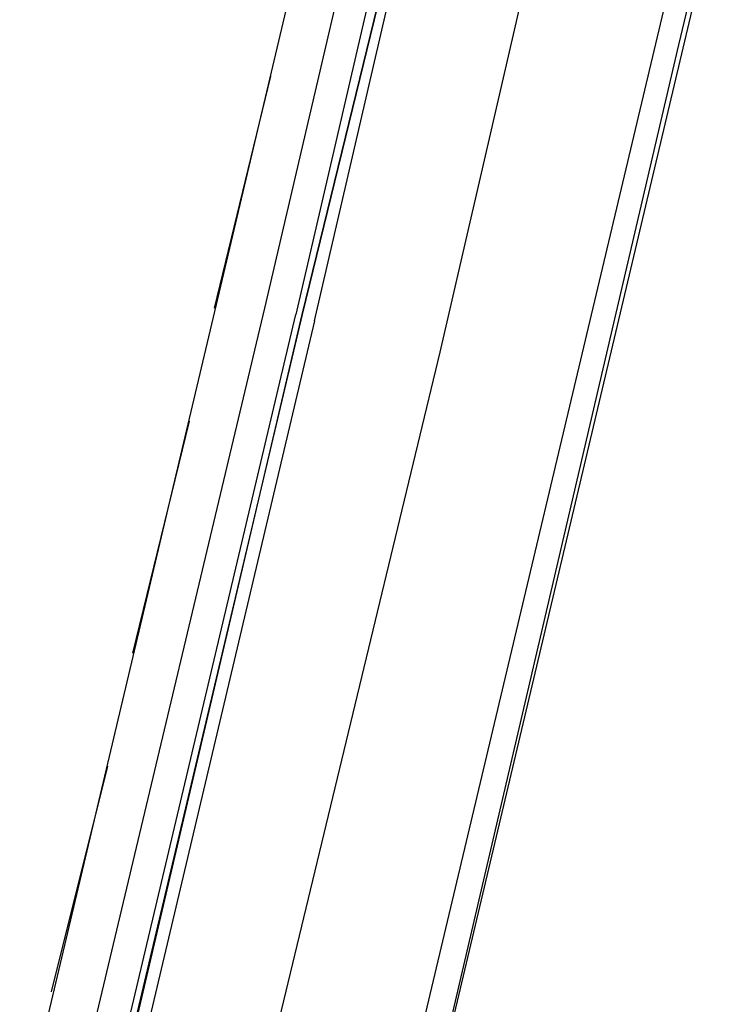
# Model space of a CAD drawing. Header units: feet. Extents: x -79 to 198, y -22 to 181.
# Tile 21 of 256: x 71.31 to 72.81, y 11.56 to 13.66. Entities that reach past the tile are written whole.
import ezdxf

# ---------------------------------------------------------------- set-up
doc = ezdxf.new("R2010")
doc.units = ezdxf.units.FT
doc.layers.add('A-LINEA', color=7, linetype='CONTINUOUS')

msp = doc.modelspace()

# ---------------------------------------------------------------- linework, layer by layer
at = {"layer": 'A-LINEA'}
for p, q in [((73.6667, 17.6178), (71.9067, 10.1778)), ((71.3067, 11.2844), (72.7733, 17.4844)), ((72.0667, 11.1111), (73.5333, 17.2978)), ((71.84, 13.5378), (71.72, 13.0444)), ((71.8267, 13.0444), (71.44, 11.4178)), ((71.6667, 12.8044), (71.5467, 12.3111)), ((71.4933, 12.0711), (71.3733, 11.5911))]:
    msp.add_line(p, q, dxfattribs=at)
for points in [[(126.2667, 36.6311), (119.2267, 38.2978), (119.16, 37.9644), (109.12, 40.3378), (105.48, 24.9378), (96.3733, 27.2578), (96.2667, 26.7644), (92.6933, 27.6178), (92.1333, 25.2311), (89.6, 14.5378), (77.3867, 17.4311), (77.2267, 16.7778), (73.6667, 17.6178), (72.7067, 13.6044), (71.9067, 10.1778)], [(71.9333, 13.0178), (72.2267, 14.2844), (72.2133, 14.2844), (71.9067, 13.0311), (72.2133, 14.2844), (72.2, 14.2978), (72.1867, 14.2978), (71.8933, 13.0311)], [(72.1333, 14.2444), (72.1333, 14.2311), (72.1067, 14.2444), (71.8267, 13.0444)], [(71.7733, 11.1778), (72.2, 12.9511), (72.48, 14.1644)], [(71.9333, 13.0178), (71.5333, 11.3244), (71.52, 11.3244), (71.5067, 11.3244), (71.9067, 13.0311), (71.5067, 11.3378), (71.5067, 11.3244), (71.4933, 11.3378), (71.8933, 13.0311)]]:
    msp.add_lwpolyline(points, dxfattribs=at)

doc.saveas('drawing.dxf')
